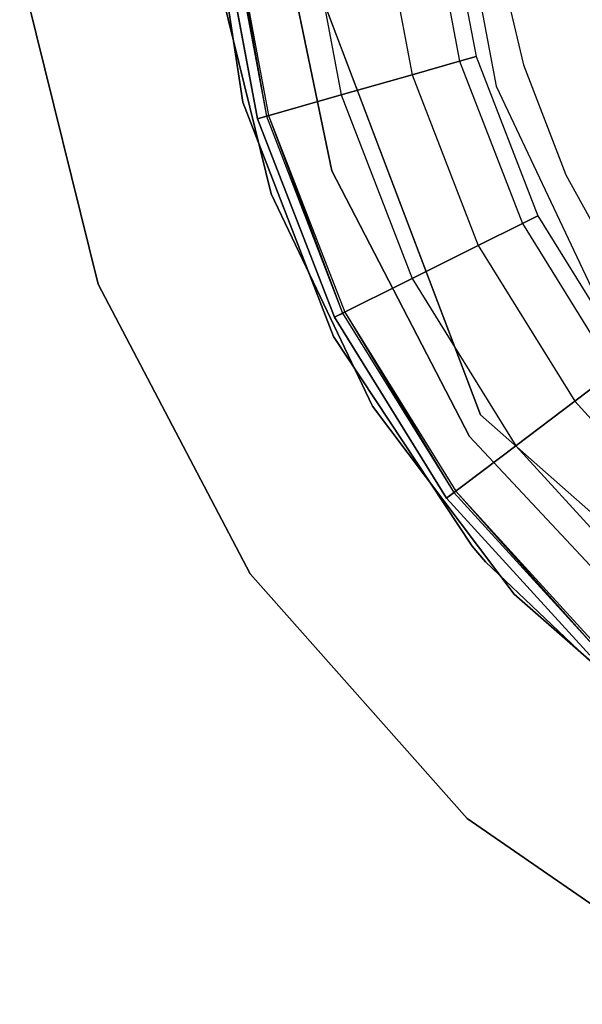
# Model space of a CAD drawing. Extents: x 0.3 to 7.1, y -3.38 to 3.38.
# Tile 148 of 256: x 3.07 to 3.33, y -0.56 to -0.1. Entities that reach past the tile are written whole.
import ezdxf

# ---------------------------------------------------------------- set-up
doc = ezdxf.new("R2010")
doc.units = 0
doc.header["$LTSCALE"] = 2.54
doc.layers.get('0').update_dxf_attribs({"linetype": 'CONTINUOUS'})

# ---------------------------------------------------------------- blocks, each defined once
blk = doc.blocks.new('SINGLES_AVVSTL_STL')
at = {"color": 0}
for p, q in [((3.17444, -0.13881, 61.72336), (3.1568, -0.02338, 61.72336)), ((3.1568, -0.02338, 61.52336), (3.17444, -0.13881, 61.52336)), ((3.1568, -0.02338, 61.52336), (3.17444, -0.13881, 61.52336)), ((3.17444, -0.13881, 61.72336), (3.1568, -0.02338, 61.72336)), ((3.27214, -0.02668, 61.88777), (3.2921, -0.13133, 61.88777)), ((3.27214, -0.02668, 61.96777), (3.2921, -0.13133, 61.96777)), ((3.27214, -0.02668, 61.88777), (3.2921, -0.13133, 61.88777)), ((3.27214, -0.02668, 61.96777), (3.2921, -0.13133, 61.96777)), ((3.21575, -0.17079, 18.5), (3.18749, -0.0348, 18.5)), ((3.18749, -0.0348, 18.35), (3.21575, -0.17079, 18.35)), ((3.18749, -0.0348, 18.35), (3.21575, -0.17079, 18.35)), ((3.21575, -0.17079, 18.5), (3.18749, -0.0348, 18.5)), ((3.26014, -0.04041, 164.36512), (3.27499, -0.11987, 164.36512)), ((3.26014, -0.04041, 164.36512), (3.27499, -0.11987, 164.36512)), ((3.26014, -0.04041, 164.44587), (3.27499, -0.11987, 164.44587)), ((3.26014, -0.04041, 164.44587), (3.27499, -0.11987, 164.44587)), ((3.26813, -0.03967, 164.40551), (3.28271, -0.11767, 164.40551)), ((3.26813, -0.03967, 164.40551), (3.28271, -0.11767, 164.40551)), ((3.20328, -0.04568, 164.30803), (3.22007, -0.13549, 164.30803)), ((3.20328, -0.04568, 164.30803), (3.22007, -0.13549, 164.30803)), ((3.20328, -0.04568, 164.50297), (3.22007, -0.13549, 164.50297)), ((3.20328, -0.04568, 164.50297), (3.22007, -0.13549, 164.50297)), ((3.23736, -0.04252, 164.3309), (3.25299, -0.12613, 164.3309)), ((3.23736, -0.04252, 164.3309), (3.25299, -0.12613, 164.3309)), ((3.23736, -0.04252, 164.4801), (3.25299, -0.12613, 164.4801)), ((3.23736, -0.04252, 164.4801), (3.25299, -0.12613, 164.4801)), ((3.18124, -0.14654, 164.4), (3.16308, -0.04941, 164.4)), ((3.16308, -0.04941, 164.3), (3.18124, -0.14654, 164.3)), ((3.18124, -0.14654, 164.511), (3.16308, -0.04941, 164.511)), ((3.16308, -0.04941, 164.3), (3.18124, -0.14654, 164.3)), ((3.18124, -0.14654, 164.511), (3.16308, -0.04941, 164.511)), ((3.16308, -0.04941, 164.411), (3.18124, -0.14654, 164.411)), ((3.16308, -0.04941, 164.411), (3.18124, -0.14654, 164.411)), ((3.18124, -0.14654, 164.4), (3.16308, -0.04941, 164.4)), ((3.16736, -0.04901, 164.40894), (3.18538, -0.14537, 164.40894)), ((3.16842, -0.04891, 164.40427), (3.18538, -0.14537, 164.40894)), ((3.16842, -0.04891, 164.40427), (3.1864, -0.14508, 164.40427)), ((3.16842, -0.04891, 164.40427), (3.1864, -0.14508, 164.40427)), ((3.19994, -0.06027, 11.22336), (3.28481, -0.28403, 11.22336)), ((3.28481, -0.28403, 61.72336), (3.19994, -0.06027, 61.72336)), ((3.19994, -0.06027, 11.22336), (3.28481, -0.28403, 11.22336)), ((3.28481, -0.28403, 61.72336), (3.19994, -0.06027, 61.72336)), ((3.29201, -0.0682, 61.92863), (3.30471, -0.12147, 61.92863)), ((3.29201, -0.0682, 61.92863), (3.30471, -0.12147, 61.92863)), ((3.29201, -0.0682, 61.78864), (3.30471, -0.12147, 61.78864)), ((3.29201, -0.0682, 61.78864), (3.30471, -0.12147, 61.78864)), ((3.07089, -0.07593, 164.411), (3.10724, -0.2234, 164.411)), ((3.10724, -0.2234, 164.511), (3.07089, -0.07593, 164.511)), ((3.10724, -0.2234, 164.511), (3.07089, -0.07593, 164.511)), ((3.07089, -0.07593, 164.411), (3.10724, -0.2234, 164.411)), ((3.18768, -0.1814, 54.83894), (3.16157, -0.0753, 54.83894)), ((3.16157, -0.0753, 54.63894), (3.18768, -0.1814, 54.63894)), ((3.16157, -0.0753, 54.63894), (3.18768, -0.1814, 54.63894)), ((3.18768, -0.1814, 54.83894), (3.16157, -0.0753, 54.83894)), ((3.18768, -0.1814, 20.47364), (3.16157, -0.0753, 20.47364)), ((3.16157, -0.0753, 20.27364), (3.18768, -0.1814, 20.27364)), ((3.16157, -0.0753, 20.27364), (3.18768, -0.1814, 20.27364)), ((3.18768, -0.1814, 20.47364), (3.16157, -0.0753, 20.47364)), ((3.28271, -0.11767, 164.40551), (3.27499, -0.11987, 164.36512)), ((3.28271, -0.11767, 164.40551), (3.27499, -0.11987, 164.36512)), ((3.27499, -0.11987, 164.44587), (3.28271, -0.11767, 164.40551)), ((3.27499, -0.11987, 164.44587), (3.28271, -0.11767, 164.40551)), ((3.28271, -0.11767, 164.40551), (3.31138, -0.19166, 164.40551)), ((3.28271, -0.11767, 164.40551), (3.31138, -0.19166, 164.40551)), ((3.27499, -0.11987, 164.36512), (3.25299, -0.12613, 164.3309)), ((3.27499, -0.11987, 164.36512), (3.25299, -0.12613, 164.3309)), ((3.25299, -0.12613, 164.4801), (3.27499, -0.11987, 164.44587)), ((3.25299, -0.12613, 164.4801), (3.27499, -0.11987, 164.44587)), ((3.27499, -0.11987, 164.36512), (3.30419, -0.19524, 164.36512)), ((3.27499, -0.11987, 164.36512), (3.30419, -0.19524, 164.36512)), ((3.27499, -0.11987, 164.44587), (3.30419, -0.19524, 164.44587)), ((3.27499, -0.11987, 164.44587), (3.30419, -0.19524, 164.44587)), ((3.30471, -0.12147, 61.92863), (3.32439, -0.17258, 61.92863)), ((3.30471, -0.12147, 61.92863), (3.32439, -0.17258, 61.92863)), ((3.30471, -0.12147, 61.92863), (3.30471, -0.12147, 61.78864)), ((3.30471, -0.12147, 61.78864), (3.32439, -0.17258, 61.78864)), ((3.30471, -0.12147, 61.92863), (3.30471, -0.12147, 61.78864)), ((3.30471, -0.12147, 61.78864), (3.32439, -0.17258, 61.78864)), ((3.25299, -0.12613, 164.3309), (3.22007, -0.13549, 164.30803)), ((3.25299, -0.12613, 164.3309), (3.22007, -0.13549, 164.30803)), ((3.22007, -0.13549, 164.50297), (3.25299, -0.12613, 164.4801)), ((3.22007, -0.13549, 164.50297), (3.25299, -0.12613, 164.4801)), ((3.25299, -0.12613, 164.3309), (3.28372, -0.20544, 164.3309)), ((3.25299, -0.12613, 164.3309), (3.28372, -0.20544, 164.3309)), ((3.25299, -0.12613, 164.4801), (3.28372, -0.20544, 164.4801)), ((3.25299, -0.12613, 164.4801), (3.28372, -0.20544, 164.4801)), ((3.2921, -0.13133, 61.88777), (3.33746, -0.22772, 61.88777)), ((3.2921, -0.13133, 61.96777), (3.2921, -0.13133, 61.88777)), ((3.2921, -0.13133, 61.96777), (3.2921, -0.13133, 61.88777)), ((3.2921, -0.13133, 61.96777), (3.33746, -0.22772, 61.96777)), ((3.2921, -0.13133, 61.88777), (3.33746, -0.22772, 61.88777)), ((3.2921, -0.13133, 61.96777), (3.33746, -0.22772, 61.96777)), ((3.22007, -0.13549, 164.30803), (3.18124, -0.14654, 164.3)), ((3.22007, -0.13549, 164.30803), (3.18124, -0.14654, 164.3)), ((3.18124, -0.14654, 164.511), (3.22007, -0.13549, 164.50297)), ((3.18124, -0.14654, 164.511), (3.22007, -0.13549, 164.50297)), ((3.22007, -0.13549, 164.30803), (3.25308, -0.22069, 164.30803)), ((3.22007, -0.13549, 164.30803), (3.25308, -0.22069, 164.30803)), ((3.22007, -0.13549, 164.50297), (3.25308, -0.22069, 164.50297)), ((3.22007, -0.13549, 164.50297), (3.25308, -0.22069, 164.50297)), ((3.21648, -0.24774, 61.72336), (3.17444, -0.13881, 61.72336)), ((3.17444, -0.13881, 61.52336), (3.21648, -0.24774, 61.52336)), ((3.17444, -0.13881, 61.52336), (3.21648, -0.24774, 61.52336)), ((3.17444, -0.13881, 61.52336), (3.17444, -0.13881, 61.72336)), ((3.21648, -0.24774, 61.72336), (3.17444, -0.13881, 61.72336)), ((3.17444, -0.13881, 61.52336), (3.17444, -0.13881, 61.72336)), ((3.18124, -0.14654, 164.4), (3.1864, -0.14508, 164.40427)), ((3.18124, -0.14654, 164.4), (3.1864, -0.14508, 164.40427)), ((3.18538, -0.14537, 164.40894), (3.18124, -0.14654, 164.411)), ((3.18538, -0.14537, 164.40894), (3.18124, -0.14654, 164.411)), ((3.1864, -0.14508, 164.40427), (3.18538, -0.14537, 164.40894)), ((3.18538, -0.14537, 164.40894), (3.22079, -0.23677, 164.40894)), ((3.1864, -0.14508, 164.40427), (3.22079, -0.23677, 164.40894)), ((3.1864, -0.14508, 164.40427), (3.22174, -0.2363, 164.40427)), ((3.1864, -0.14508, 164.40427), (3.22174, -0.2363, 164.40427)), ((3.21694, -0.23869, 164.4), (3.18124, -0.14654, 164.4)), ((3.18124, -0.14654, 164.3), (3.21694, -0.23869, 164.3)), ((3.21694, -0.23869, 164.511), (3.18124, -0.14654, 164.511)), ((3.18124, -0.14654, 164.3), (3.21694, -0.23869, 164.3)), ((3.21694, -0.23869, 164.511), (3.18124, -0.14654, 164.511)), ((3.18124, -0.14654, 164.411), (3.21694, -0.23869, 164.411)), ((3.18124, -0.14654, 164.411), (3.21694, -0.23869, 164.411)), ((3.21694, -0.23869, 164.4), (3.18124, -0.14654, 164.4)), ((3.27964, -0.29411, 18.5), (3.21575, -0.17079, 18.5)), ((3.21575, -0.17079, 18.35), (3.27964, -0.29411, 18.35)), ((3.21575, -0.17079, 18.35), (3.27964, -0.29411, 18.35)), ((3.21575, -0.17079, 18.35), (3.21575, -0.17079, 18.5)), ((3.27964, -0.29411, 18.5), (3.21575, -0.17079, 18.5)), ((3.21575, -0.17079, 18.35), (3.21575, -0.17079, 18.5)), ((3.32439, -0.17258, 61.92863), (3.35071, -0.22061, 61.92863)), ((3.32439, -0.17258, 61.92863), (3.35071, -0.22061, 61.92863)), ((3.32439, -0.17258, 61.92863), (3.32439, -0.17258, 61.78864)), ((3.32439, -0.17258, 61.78864), (3.35071, -0.22061, 61.78864)), ((3.32439, -0.17258, 61.92863), (3.32439, -0.17258, 61.78864)), ((3.32439, -0.17258, 61.78864), (3.35071, -0.22061, 61.78864)), ((3.23461, -0.28007, 54.83894), (3.18768, -0.1814, 54.83894)), ((3.18768, -0.1814, 54.63894), (3.23461, -0.28007, 54.63894)), ((3.18768, -0.1814, 54.63894), (3.23461, -0.28007, 54.63894)), ((3.18768, -0.1814, 54.63894), (3.18768, -0.1814, 54.83894)), ((3.23461, -0.28007, 54.83894), (3.18768, -0.1814, 54.83894)), ((3.18768, -0.1814, 54.63894), (3.18768, -0.1814, 54.83894)), ((3.23461, -0.28007, 20.47364), (3.18768, -0.1814, 20.47364)), ((3.18768, -0.1814, 20.27364), (3.23461, -0.28007, 20.27364)), ((3.18768, -0.1814, 20.27364), (3.23461, -0.28007, 20.27364)), ((3.18768, -0.1814, 20.27364), (3.18768, -0.1814, 20.47364)), ((3.23461, -0.28007, 20.47364), (3.18768, -0.1814, 20.47364)), ((3.18768, -0.1814, 20.27364), (3.18768, -0.1814, 20.47364)), ((3.31138, -0.19166, 164.40551), (3.30419, -0.19524, 164.36512)), ((3.31138, -0.19166, 164.40551), (3.30419, -0.19524, 164.36512)), ((3.30419, -0.19524, 164.44587), (3.31138, -0.19166, 164.40551)), ((3.30419, -0.19524, 164.44587), (3.31138, -0.19166, 164.40551)), ((3.31138, -0.19166, 164.40551), (3.35315, -0.25913, 164.40551)), ((3.31138, -0.19166, 164.40551), (3.35315, -0.25913, 164.40551)), ((3.30419, -0.19524, 164.36512), (3.28372, -0.20544, 164.3309)), ((3.30419, -0.19524, 164.36512), (3.28372, -0.20544, 164.3309)), ((3.28372, -0.20544, 164.4801), (3.30419, -0.19524, 164.44587)), ((3.28372, -0.20544, 164.4801), (3.30419, -0.19524, 164.44587)), ((3.30419, -0.19524, 164.36512), (3.34674, -0.26397, 164.36512)), ((3.30419, -0.19524, 164.36512), (3.34674, -0.26397, 164.36512)), ((3.30419, -0.19524, 164.44587), (3.34674, -0.26397, 164.44587)), ((3.30419, -0.19524, 164.44587), (3.34674, -0.26397, 164.44587)), ((3.28372, -0.20544, 164.3309), (3.25308, -0.22069, 164.30803)), ((3.28372, -0.20544, 164.3309), (3.25308, -0.22069, 164.30803)), ((3.25308, -0.22069, 164.50297), (3.28372, -0.20544, 164.4801)), ((3.25308, -0.22069, 164.50297), (3.28372, -0.20544, 164.4801)), ((3.28372, -0.20544, 164.3309), (3.32849, -0.27775, 164.3309)), ((3.28372, -0.20544, 164.3309), (3.32849, -0.27775, 164.3309)), ((3.28372, -0.20544, 164.4801), (3.32849, -0.27775, 164.4801)), ((3.28372, -0.20544, 164.4801), (3.32849, -0.27775, 164.4801)), ((3.10724, -0.2234, 164.411), (3.10724, -0.2234, 164.511)), ((3.10724, -0.2234, 164.411), (3.17782, -0.35788, 164.411)), ((3.17782, -0.35788, 164.511), (3.10724, -0.2234, 164.511)), ((3.10724, -0.2234, 164.411), (3.10724, -0.2234, 164.511)), ((3.17782, -0.35788, 164.511), (3.10724, -0.2234, 164.511)), ((3.10724, -0.2234, 164.411), (3.17782, -0.35788, 164.411)), ((3.25308, -0.22069, 164.30803), (3.21694, -0.23869, 164.3)), ((3.25308, -0.22069, 164.30803), (3.21694, -0.23869, 164.3)), ((3.21694, -0.23869, 164.511), (3.25308, -0.22069, 164.50297)), ((3.21694, -0.23869, 164.511), (3.25308, -0.22069, 164.50297)), ((3.25308, -0.22069, 164.30803), (3.30118, -0.29838, 164.30803)), ((3.25308, -0.22069, 164.30803), (3.30118, -0.29838, 164.30803)), ((3.25308, -0.22069, 164.50297), (3.30118, -0.29838, 164.50297)), ((3.25308, -0.22069, 164.50297), (3.30118, -0.29838, 164.50297)), ((3.21694, -0.23869, 164.4), (3.22174, -0.2363, 164.40427)), ((3.21694, -0.23869, 164.4), (3.22174, -0.2363, 164.40427)), ((3.22079, -0.23677, 164.40894), (3.21694, -0.23869, 164.411)), ((3.22079, -0.23677, 164.40894), (3.21694, -0.23869, 164.411)), ((3.22174, -0.2363, 164.40427), (3.22079, -0.23677, 164.40894)), ((3.22079, -0.23677, 164.40894), (3.27239, -0.32012, 164.40894)), ((3.22174, -0.2363, 164.40427), (3.27239, -0.32012, 164.40894)), ((3.22174, -0.2363, 164.40427), (3.27324, -0.31948, 164.40427)), ((3.22174, -0.2363, 164.40427), (3.27324, -0.31948, 164.40427)), ((3.26896, -0.32271, 164.4), (3.21694, -0.23869, 164.4)), ((3.21694, -0.23869, 164.3), (3.26896, -0.32271, 164.3)), ((3.26896, -0.32271, 164.511), (3.21694, -0.23869, 164.511)), ((3.21694, -0.23869, 164.3), (3.26896, -0.32271, 164.3)), ((3.26896, -0.32271, 164.511), (3.21694, -0.23869, 164.511)), ((3.21694, -0.23869, 164.411), (3.26896, -0.32271, 164.411)), ((3.21694, -0.23869, 164.411), (3.26896, -0.32271, 164.411)), ((3.26896, -0.32271, 164.4), (3.21694, -0.23869, 164.4)), ((3.28096, -0.3451, 61.72336), (3.21648, -0.24774, 61.72336)), ((3.21648, -0.24774, 61.52336), (3.28096, -0.3451, 61.52336)), ((3.21648, -0.24774, 61.52336), (3.28096, -0.3451, 61.52336)), ((3.21648, -0.24774, 61.52336), (3.21648, -0.24774, 61.72336)), ((3.28096, -0.3451, 61.72336), (3.21648, -0.24774, 61.72336)), ((3.21648, -0.24774, 61.52336), (3.21648, -0.24774, 61.72336)), ((3.34674, -0.26397, 164.36512), (3.32849, -0.27775, 164.3309)), ((3.34674, -0.26397, 164.36512), (3.32849, -0.27775, 164.3309)), ((3.32849, -0.27775, 164.4801), (3.34674, -0.26397, 164.44587)), ((3.32849, -0.27775, 164.4801), (3.34674, -0.26397, 164.44587)), ((3.32849, -0.27775, 164.3309), (3.30118, -0.29838, 164.30803)), ((3.32849, -0.27775, 164.3309), (3.30118, -0.29838, 164.30803)), ((3.30118, -0.29838, 164.50297), (3.32849, -0.27775, 164.4801)), ((3.30118, -0.29838, 164.50297), (3.32849, -0.27775, 164.4801)), ((3.32849, -0.27775, 164.3309), (3.38579, -0.34061, 164.3309)), ((3.32849, -0.27775, 164.3309), (3.38579, -0.34061, 164.3309)), ((3.32849, -0.27775, 164.4801), (3.38579, -0.34061, 164.4801)), ((3.32849, -0.27775, 164.4801), (3.38579, -0.34061, 164.4801)), ((3.30044, -0.36727, 54.83894), (3.23461, -0.28007, 54.83894)), ((3.23461, -0.28007, 54.63894), (3.30044, -0.36727, 54.63894)), ((3.23461, -0.28007, 54.63894), (3.30044, -0.36727, 54.63894)), ((3.23461, -0.28007, 54.63894), (3.23461, -0.28007, 54.83894)), ((3.30044, -0.36727, 54.83894), (3.23461, -0.28007, 54.83894)), ((3.23461, -0.28007, 54.63894), (3.23461, -0.28007, 54.83894)), ((3.30044, -0.36728, 20.47364), (3.23461, -0.28007, 20.47364)), ((3.23461, -0.28007, 20.27364), (3.30044, -0.36728, 20.27364)), ((3.23461, -0.28007, 20.27364), (3.30044, -0.36728, 20.27364)), ((3.23461, -0.28007, 20.27364), (3.23461, -0.28007, 20.47364)), ((3.30044, -0.36728, 20.47364), (3.23461, -0.28007, 20.47364)), ((3.23461, -0.28007, 20.27364), (3.23461, -0.28007, 20.47364)), ((3.28481, -0.28403, 11.22336), (3.28481, -0.28403, 61.72336)), ((3.28481, -0.28403, 11.22336), (3.46394, -0.44273, 11.22336)), ((3.46394, -0.44273, 61.72336), (3.28481, -0.28403, 61.72336)), ((3.28481, -0.28403, 11.22336), (3.28481, -0.28403, 61.72336)), ((3.28481, -0.28403, 11.22336), (3.46394, -0.44273, 11.22336)), ((3.46394, -0.44273, 61.72336), (3.28481, -0.28403, 61.72336)), ((3.37444, -0.39561, 18.5), (3.27964, -0.29411, 18.5)), ((3.27964, -0.29411, 18.35), (3.37444, -0.39561, 18.35)), ((3.27964, -0.29411, 18.35), (3.37444, -0.39561, 18.35)), ((3.27964, -0.29411, 18.35), (3.27964, -0.29411, 18.5)), ((3.37444, -0.39561, 18.5), (3.27964, -0.29411, 18.5)), ((3.27964, -0.29411, 18.35), (3.27964, -0.29411, 18.5)), ((3.30118, -0.29838, 164.30803), (3.26896, -0.32271, 164.3)), ((3.30118, -0.29838, 164.30803), (3.26896, -0.32271, 164.3)), ((3.26896, -0.32271, 164.511), (3.30118, -0.29838, 164.50297)), ((3.26896, -0.32271, 164.511), (3.30118, -0.29838, 164.50297)), ((3.30118, -0.29838, 164.30803), (3.36273, -0.3659, 164.30803)), ((3.30118, -0.29838, 164.30803), (3.36273, -0.3659, 164.30803)), ((3.30118, -0.29838, 164.50297), (3.36273, -0.3659, 164.50297)), ((3.30118, -0.29838, 164.50297), (3.36273, -0.3659, 164.50297)), ((3.26896, -0.32271, 164.4), (3.27324, -0.31948, 164.40427)), ((3.26896, -0.32271, 164.4), (3.27324, -0.31948, 164.40427)), ((3.27324, -0.31948, 164.40427), (3.27239, -0.32012, 164.40894)), ((3.27324, -0.31948, 164.40427), (3.33843, -0.39256, 164.40894)), ((3.27324, -0.31948, 164.40427), (3.33915, -0.39177, 164.40427)), ((3.27324, -0.31948, 164.40427), (3.33915, -0.39177, 164.40427)), ((3.27239, -0.32012, 164.40894), (3.26896, -0.32271, 164.411)), ((3.27239, -0.32012, 164.40894), (3.26896, -0.32271, 164.411)), ((3.33553, -0.39574, 164.4), (3.26896, -0.32271, 164.4)), ((3.26896, -0.32271, 164.3), (3.33553, -0.39574, 164.3)), ((3.33553, -0.39574, 164.511), (3.26896, -0.32271, 164.511)), ((3.26896, -0.32271, 164.3), (3.33553, -0.39574, 164.3)), ((3.33553, -0.39574, 164.511), (3.26896, -0.32271, 164.511)), ((3.26896, -0.32271, 164.411), (3.33553, -0.39574, 164.411)), ((3.26896, -0.32271, 164.411), (3.33553, -0.39574, 164.411)), ((3.33553, -0.39574, 164.4), (3.26896, -0.32271, 164.4)), ((3.27239, -0.32012, 164.40894), (3.33843, -0.39256, 164.40894)), ((3.28702, -0.35227, 61.72336), (3.28096, -0.3451, 61.72336)), ((3.28096, -0.3451, 61.52336), (3.28702, -0.35227, 61.52336)), ((3.28096, -0.3451, 61.52336), (3.28702, -0.35227, 61.52336)), ((3.28096, -0.3451, 61.52336), (3.28096, -0.3451, 61.72336)), ((3.28702, -0.35227, 61.72336), (3.28096, -0.3451, 61.72336)), ((3.28096, -0.3451, 61.52336), (3.28096, -0.3451, 61.72336)), ((3.36486, -0.42631, 61.72336), (3.28702, -0.35227, 61.72336)), ((3.28702, -0.35227, 61.52336), (3.36486, -0.42631, 61.52336)), ((3.28702, -0.35227, 61.52336), (3.36486, -0.42631, 61.52336)), ((3.28702, -0.35227, 61.52336), (3.28702, -0.35227, 61.72336)), ((3.36486, -0.42631, 61.72336), (3.28702, -0.35227, 61.72336)), ((3.28702, -0.35227, 61.52336), (3.28702, -0.35227, 61.72336)), ((3.17782, -0.35788, 164.411), (3.17782, -0.35788, 164.511)), ((3.17782, -0.35788, 164.411), (3.27853, -0.47156, 164.411)), ((3.27853, -0.47156, 164.511), (3.17782, -0.35788, 164.511)), ((3.17782, -0.35788, 164.411), (3.17782, -0.35788, 164.511)), ((3.27853, -0.47156, 164.511), (3.17782, -0.35788, 164.511)), ((3.17782, -0.35788, 164.411), (3.27853, -0.47156, 164.411)), ((3.38247, -0.43944, 54.83894), (3.30044, -0.36727, 54.83894)), ((3.30044, -0.36727, 54.63894), (3.38247, -0.43944, 54.63894)), ((3.30044, -0.36727, 54.63894), (3.38247, -0.43944, 54.63894)), ((3.30044, -0.36727, 54.63894), (3.30044, -0.36727, 54.83894)), ((3.38247, -0.43944, 54.83894), (3.30044, -0.36727, 54.83894)), ((3.30044, -0.36727, 54.63894), (3.30044, -0.36727, 54.83894)), ((3.38247, -0.43945, 20.47364), (3.30044, -0.36728, 20.47364)), ((3.30044, -0.36728, 20.27364), (3.38247, -0.43945, 20.27364)), ((3.30044, -0.36728, 20.27364), (3.38247, -0.43945, 20.27364)), ((3.30044, -0.36728, 20.27364), (3.30044, -0.36728, 20.47364)), ((3.38247, -0.43945, 20.47364), (3.30044, -0.36728, 20.47364)), ((3.30044, -0.36728, 20.27364), (3.30044, -0.36728, 20.47364)), ((3.27853, -0.47156, 164.411), (3.27853, -0.47156, 164.511)), ((3.27853, -0.47156, 164.411), (3.40352, -0.55783, 164.411)), ((3.40352, -0.55783, 164.511), (3.27853, -0.47156, 164.511)), ((3.27853, -0.47156, 164.411), (3.27853, -0.47156, 164.511)), ((3.40352, -0.55783, 164.511), (3.27853, -0.47156, 164.511)), ((3.27853, -0.47156, 164.411), (3.40352, -0.55783, 164.411))]:
    blk.add_line(p, q, dxfattribs=at)

msp = doc.modelspace()

# ---------------------------------------------------------------- block references
at = {"color": 0}
msp.add_blockref('SINGLES_AVVSTL_STL', (0, 0), dxfattribs=at)

doc.saveas('drawing.dxf')
